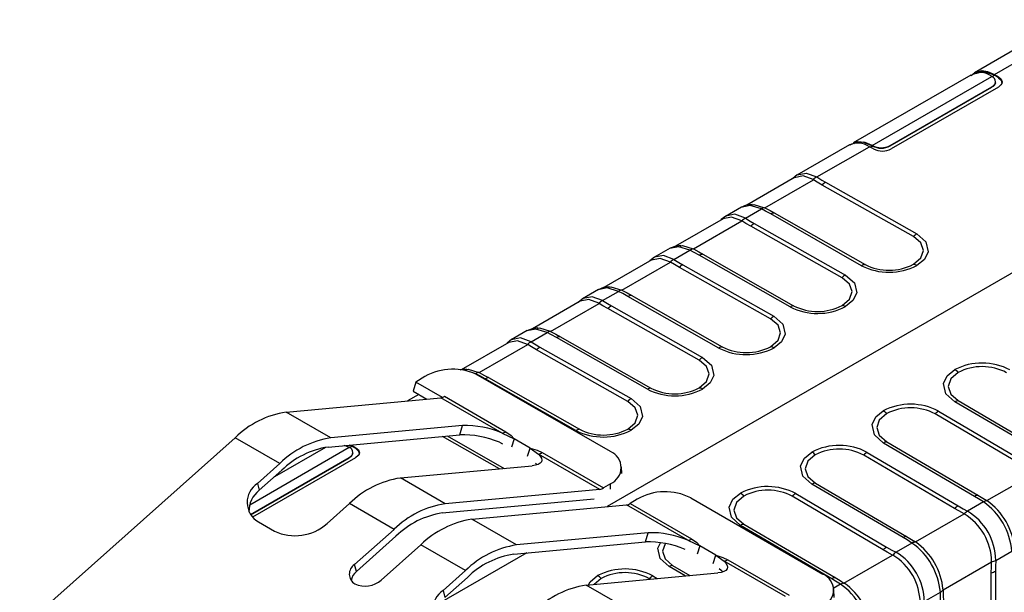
# Model space of a CAD drawing. Header units: millimetres. Extents: x 0 to 559, y 0 to 432.
# Tile 22 of 24: x 361 to 400, y 360 to 383. Entities that reach past the tile are written whole.
import ezdxf

# ---------------------------------------------------------------- set-up
doc = ezdxf.new("R2010")
doc.units = ezdxf.units.MM
doc.header["$LTSCALE"] = 2

msp = doc.modelspace()

# ---------------------------------------------------------------- linework, layer by layer
for p, q in [((402.166, 382.592), (399.075, 380.808)), ((399.867, 380.735), (403.633, 382.909)), ((398.927, 380.711), (394.272, 378.024)), ((395.031, 377.921), (399.768, 380.655)), ((399.115, 380.787), (399.052, 380.751)), ((399.775, 380.651), (399.867, 380.704)), ((399.867, 380.735), (400.028, 380.64)), ((400.028, 380.609), (399.867, 380.704)), ((400.028, 380.609), (400.028, 380.64)), ((413.384, 380.268), (384.524, 363.608)), ((395.738, 377.921), (399.768, 380.247)), ((395.738, 377.905), (399.768, 380.231)), ((400.022, 380.239), (395.781, 377.791)), ((399.768, 380.247), (399.768, 380.231)), ((399.914, 380.431), (399.914, 380.451)), ((394.124, 377.95), (392.037, 376.745)), ((394.941, 377.86), (395.022, 377.907)), ((395.013, 377.912), (395.013, 377.932)), ((395.031, 377.901), (395.031, 377.921)), ((395.738, 377.905), (395.738, 377.921)), ((392.831, 376.674), (394.913, 377.875)), ((395.08, 377.784), (394.913, 377.875)), ((391.95, 376.65), (390.06, 375.559)), ((390.771, 375.453), (392.696, 376.564)), ((396.658, 374.312), (393.046, 376.354)), ((393.18, 376.463), (396.793, 374.421)), ((389.848, 375.481), (389.209, 375.112)), ((390.002, 375.041), (390.635, 375.406)), ((391.142, 375.254), (391.006, 375.207)), ((394.606, 373.158), (391.006, 375.207)), ((391.142, 375.254), (394.742, 373.205)), ((389.121, 375.018), (387.231, 373.927)), ((387.942, 373.82), (389.867, 374.931)), ((390.352, 374.83), (393.965, 372.788)), ((393.83, 372.679), (390.217, 374.721)), ((387.02, 373.849), (386.38, 373.479)), ((387.174, 373.408), (387.806, 373.773)), ((388.313, 373.621), (388.178, 373.575)), ((388.313, 373.621), (391.913, 371.572)), ((386.293, 373.385), (384.403, 372.294)), ((385.114, 372.187), (387.039, 373.298)), ((391.777, 371.526), (388.178, 373.575)), ((391.001, 371.046), (387.389, 373.088)), ((387.524, 373.197), (391.136, 371.156)), ((384.191, 372.216), (383.552, 371.846)), ((384.346, 371.775), (384.978, 372.14)), ((383.464, 371.752), (381.574, 370.661)), ((382.285, 370.554), (384.21, 371.666)), ((385.485, 371.989), (385.349, 371.942)), ((388.949, 369.893), (385.349, 371.942)), ((385.485, 371.989), (389.085, 369.939)), ((388.173, 369.413), (384.56, 371.455)), ((384.695, 371.565), (388.308, 369.523)), ((381.363, 370.583), (380.723, 370.214)), ((381.517, 370.142), (382.15, 370.507)), ((380.636, 370.119), (378.749, 369.03)), ((382.657, 370.356), (382.521, 370.309)), ((386.12, 368.26), (382.521, 370.309)), ((382.657, 370.356), (386.256, 368.307)), ((379.457, 368.922), (381.382, 370.033)), ((385.345, 367.78), (381.732, 369.822)), ((381.867, 369.932), (385.479, 367.89)), ((379.321, 368.875), (378.923, 368.998)), ((376.951, 368.544), (376.843, 368.186)), ((377.304, 368.764), (376.951, 368.544)), ((378.001, 367.938), (376.951, 368.544)), ((379.313, 368.87), (379.321, 368.875)), ((384.657, 365.791), (379.425, 368.811)), ((379.828, 368.723), (379.692, 368.676)), ((383.292, 366.627), (379.692, 368.676)), ((379.828, 368.723), (383.428, 366.674)), ((376.843, 368.186), (377.385, 367.873)), ((371.817, 367.355), (377.939, 367.925)), ((377.065, 368.058), (376.622, 367.802)), ((380.367, 366.523), (377.939, 367.925)), ((378.09, 367.98), (380.518, 366.578)), ((401.909, 365.648), (398.296, 367.762)), ((398.431, 367.81), (402.043, 365.695)), ((397.655, 367.392), (401.255, 365.271)), ((373.584, 366.335), (371.817, 367.355)), ((401.119, 365.162), (397.519, 367.283)), ((378.801, 366.82), (373.584, 366.335)), ((378.692, 366.456), (378.801, 366.82)), ((369.795, 366.341), (361.261, 358.727)), ((371.563, 365.321), (369.795, 366.341)), ((373.475, 365.97), (378.692, 366.456)), ((380.265, 365.108), (378.008, 366.392)), ((378.196, 366.409), (380.452, 365.125)), ((380.367, 366.523), (380.84, 366.299)), ((380.84, 366.299), (380.739, 365.962)), ((381.476, 365.931), (380.84, 366.299)), ((370.37, 363.685), (374.312, 365.96)), ((373.371, 365.958), (371.347, 364.789)), ((374.293, 365.97), (374.106, 366.029)), ((374.411, 366.009), (374.304, 366.045)), ((374.319, 365.956), (374.411, 366.009)), ((374.411, 366.04), (374.447, 366.061)), ((374.411, 366.04), (374.573, 365.945)), ((374.573, 365.914), (374.411, 366.009)), ((374.573, 365.914), (374.573, 365.945)), ((380.258, 366.159), (380.387, 366.099)), ((381.378, 365.603), (381.476, 365.931)), ((381.476, 365.931), (381.804, 365.694)), ((399.08, 364.015), (395.467, 366.13)), ((395.602, 366.177), (399.215, 364.062)), ((370.396, 363.291), (374.312, 365.552)), ((370.404, 363.28), (374.312, 365.536)), ((374.566, 365.544), (370.481, 363.185)), ((374.312, 365.552), (374.312, 365.536)), ((374.458, 365.736), (374.458, 365.756)), ((384.232, 364.292), (381.804, 365.694)), ((381.955, 365.749), (384.383, 364.347)), ((398.291, 363.529), (394.691, 365.651)), ((394.827, 365.76), (398.426, 363.638)), ((371.563, 365.321), (370.676, 364.529)), ((370.75, 364.257), (371.637, 365.048)), ((376.342, 364.743), (381.559, 365.228)), ((381.754, 365.265), (381.695, 365.329)), ((385.105, 364.922), (385.096, 365.183)), ((378.11, 363.722), (376.342, 364.743)), ((399.565, 363.845), (401.49, 364.956)), ((370.676, 364.529), (370.75, 364.257)), ((384.232, 364.292), (378.11, 363.722)), ((384.658, 364.518), (384.383, 364.347)), ((384.666, 364.295), (384.658, 364.518)), ((396.252, 362.382), (392.639, 364.497)), ((392.774, 364.544), (396.387, 362.43)), ((378, 363.358), (384.011, 363.917)), ((385.719, 363.906), (385.444, 363.735)), ((387.839, 363.954), (393.072, 360.933)), ((395.462, 361.896), (391.862, 364.018)), ((391.998, 364.127), (395.598, 362.005)), ((373.434, 362.937), (374.321, 363.729)), ((376.088, 362.708), (374.321, 363.729)), ((379.17, 363.11), (385.293, 363.679)), ((387.721, 362.278), (385.293, 363.679)), ((385.444, 363.735), (387.872, 362.333)), ((399.43, 363.797), (398.797, 363.432)), ((380.938, 362.089), (379.17, 363.11)), ((396.737, 362.212), (398.662, 363.323)), ((370.713, 363.004), (371.35, 362.637)), ((376.088, 362.708), (374.519, 361.308)), ((393.423, 360.749), (389.811, 362.864)), ((389.945, 362.911), (393.558, 360.797)), ((374.594, 361.036), (376.163, 362.436)), ((386.155, 362.575), (380.938, 362.089)), ((386.046, 362.21), (386.155, 362.575)), ((375.58, 360.696), (377.149, 362.096)), ((378.917, 361.075), (377.149, 362.096)), ((380.829, 361.725), (386.046, 362.21)), ((387.721, 362.278), (388.194, 362.053)), ((388.194, 362.053), (388.095, 361.725)), ((388.83, 361.686), (388.194, 362.053)), ((396.601, 362.164), (395.969, 361.799)), ((381.345, 361.773), (377.894, 359.78)), ((388.729, 361.349), (388.83, 361.686)), ((388.83, 361.686), (389.158, 361.448)), ((393.908, 360.579), (395.833, 361.69)), ((399.917, 361.477), (400.553, 361.844)), ((374.594, 361.036), (374.519, 361.308)), ((387.613, 360.862), (386.982, 361.231)), ((387.117, 361.278), (387.799, 360.879)), ((388.96, 361.15), (389.049, 361.084)), ((391.586, 360.046), (389.158, 361.448)), ((389.309, 361.504), (391.737, 360.102)), ((397.833, 360.305), (399.755, 361.415)), ((378.917, 361.075), (378.03, 360.284)), ((378.104, 360.012), (378.991, 360.803)), ((383.696, 360.497), (388.913, 360.983)), ((384.287, 360.763), (384.015, 360.527)), ((386.237, 360.734), (386.205, 360.752)), ((386.341, 360.861), (386.514, 360.759)), ((389.108, 361.019), (389.049, 361.084)), ((399.743, 344.984), (399.743, 360.989)), ((399.906, 361.051), (399.906, 345.047)), ((385.464, 359.477), (383.696, 360.497)), ((393.773, 360.532), (393.507, 360.378)), ((378.03, 360.284), (378.104, 360.012)), ((393.522, 360.005), (393.511, 360.325)), ((397.089, 359.845), (397.725, 360.212))]:
    msp.add_line(p, q)
at = {"flags": 128}
for points in [[(398.943, 380.689), (398.945, 380.693), (399.087, 380.815), (399.378, 380.889), (399.598, 380.854), (399.867, 380.735)], [(399.867, 380.704), (399.423, 380.853), (399.121, 380.758)], [(399.768, 380.655), (399.757, 380.661), (399.749, 380.666)], [(400.028, 380.64), (400.131, 380.552), (400.169, 380.44), (400.159, 380.384), (400.127, 380.327), (400.022, 380.239)], [(399.912, 380.409), (399.864, 380.309), (399.768, 380.231)], [(400.028, 380.609), (400.139, 380.508), (400.166, 380.381)], [(394.166, 377.93), (394.182, 377.957), (394.463, 378.087), (394.734, 378.06), (395.013, 377.932)], [(395.013, 377.912), (394.666, 378.055), (394.347, 378.03), (394.297, 377.992)], [(395.013, 377.932), (395.023, 377.926), (395.031, 377.921)], [(395.022, 377.907), (395.017, 377.91), (395.013, 377.912)], [(395.031, 377.901), (395.026, 377.905), (395.022, 377.907)], [(392.059, 376.757), (391.876, 376.617), (391.864, 376.601)], [(392.058, 376.756), (392.415, 376.827), (392.831, 376.674)], [(392.688, 376.569), (392.286, 376.714), (391.943, 376.645)], [(392.696, 376.564), (392.691, 376.567), (392.688, 376.569)], [(393.046, 376.354), (392.847, 376.47), (392.696, 376.564)], [(392.831, 376.674), (393.026, 376.553), (393.18, 376.463)], [(390.273, 375.589), (390.039, 375.557), (389.827, 375.469)], [(390.236, 375.567), (390.334, 375.587), (390.762, 375.457)], [(390.002, 375.041), (389.586, 375.194), (389.229, 375.123)], [(390.635, 375.406), (390.192, 375.543), (389.828, 375.468)], [(391.006, 375.207), (390.803, 375.319), (390.635, 375.406)], [(390.762, 375.457), (390.767, 375.455), (390.771, 375.453)], [(390.771, 375.453), (390.981, 375.343), (391.142, 375.254)], [(389.23, 375.125), (389.048, 374.984), (389.035, 374.968)], [(389.859, 374.936), (389.458, 375.081), (389.114, 375.012)], [(389.867, 374.931), (389.863, 374.934), (389.859, 374.936)], [(390.217, 374.721), (390.018, 374.837), (389.867, 374.931)], [(390.002, 375.041), (390.197, 374.92), (390.352, 374.83)], [(396.793, 374.421), (397.149, 374.108), (397.241, 373.71), (397.092, 373.408), (396.795, 373.168)], [(396.66, 373.214), (396.954, 373.467), (397.057, 373.765), (396.954, 374.061), (396.658, 374.312)], [(387.444, 373.956), (387.21, 373.924), (386.998, 373.836)], [(387.806, 373.773), (387.363, 373.911), (386.999, 373.835)], [(387.407, 373.934), (387.506, 373.954), (387.934, 373.824)], [(388.178, 373.575), (387.974, 373.686), (387.806, 373.773)], [(387.934, 373.824), (387.939, 373.822), (387.942, 373.82)], [(387.942, 373.82), (388.153, 373.71), (388.313, 373.621)], [(386.402, 373.492), (386.219, 373.351), (386.207, 373.335)], [(387.031, 373.303), (386.629, 373.449), (386.286, 373.379)], [(387.174, 373.408), (386.758, 373.561), (386.401, 373.49)], [(387.039, 373.298), (387.034, 373.301), (387.031, 373.303)], [(387.389, 373.088), (387.19, 373.204), (387.039, 373.298)], [(387.174, 373.408), (387.369, 373.287), (387.524, 373.197)], [(393.832, 371.581), (394.126, 371.834), (394.229, 372.132), (394.125, 372.428), (393.83, 372.679)], [(393.965, 372.788), (394.32, 372.475), (394.413, 372.077), (394.263, 371.775), (393.967, 371.535)], [(384.616, 372.323), (384.382, 372.291), (384.17, 372.203)], [(384.978, 372.14), (384.535, 372.278), (384.171, 372.202)], [(384.579, 372.301), (384.677, 372.322), (385.105, 372.191)], [(385.349, 371.942), (385.146, 372.053), (384.978, 372.14)], [(385.105, 372.191), (385.11, 372.189), (385.114, 372.187)], [(385.114, 372.187), (385.324, 372.078), (385.485, 371.989)], [(383.573, 371.859), (383.391, 371.718), (383.378, 371.702)], [(384.203, 371.67), (383.801, 371.816), (383.457, 371.747)], [(384.346, 371.775), (383.93, 371.928), (383.572, 371.857)], [(384.21, 371.666), (384.206, 371.668), (384.203, 371.67)], [(384.56, 371.455), (384.362, 371.571), (384.21, 371.666)], [(384.346, 371.775), (384.541, 371.654), (384.695, 371.565)], [(391.003, 369.948), (391.297, 370.202), (391.4, 370.499), (391.297, 370.795), (391.001, 371.046)], [(391.136, 371.156), (391.492, 370.842), (391.584, 370.444), (391.435, 370.142), (391.138, 369.903)], [(381.787, 370.691), (381.554, 370.658), (381.342, 370.571)], [(382.15, 370.507), (381.707, 370.645), (381.342, 370.57)], [(381.751, 370.668), (381.849, 370.689), (382.277, 370.559)], [(382.521, 370.309), (382.318, 370.421), (382.15, 370.507)], [(382.277, 370.559), (382.282, 370.556), (382.285, 370.554)], [(382.285, 370.554), (382.496, 370.445), (382.657, 370.356)], [(380.745, 370.226), (380.562, 370.086), (380.55, 370.069)], [(381.374, 370.038), (380.973, 370.183), (380.629, 370.114)], [(381.517, 370.142), (381.101, 370.295), (380.744, 370.225)], [(381.517, 370.142), (381.712, 370.022), (381.867, 369.932)], [(381.382, 370.033), (381.378, 370.035), (381.374, 370.038)], [(381.732, 369.822), (381.533, 369.939), (381.382, 370.033)], [(388.175, 368.315), (388.469, 368.569), (388.572, 368.866), (388.468, 369.162), (388.173, 369.413)], [(388.308, 369.523), (388.664, 369.21), (388.756, 368.812), (388.607, 368.509), (388.31, 368.27)], [(378.959, 369.058), (378.725, 369.025), (378.707, 369.018)], [(378.922, 369.035), (379.02, 369.056), (379.448, 368.926)], [(379.448, 368.926), (379.453, 368.923), (379.457, 368.922)], [(379.457, 368.922), (379.667, 368.812), (379.828, 368.723)], [(398.296, 367.762), (397.94, 368.085), (397.848, 368.491), (397.997, 368.797), (398.294, 369.037)], [(398.429, 368.927), (398.135, 368.672), (398.032, 368.37), (398.135, 368.068), (398.431, 367.81)], [(379.692, 368.676), (379.489, 368.788), (379.321, 368.875)], [(385.346, 366.683), (385.64, 366.936), (385.743, 367.233), (385.64, 367.53), (385.345, 367.78)], [(385.479, 367.89), (385.835, 367.577), (385.927, 367.179), (385.778, 366.876), (385.481, 366.637)], [(395.467, 366.13), (395.112, 366.452), (395.02, 366.858), (395.169, 367.164), (395.465, 367.405)], [(395.601, 367.294), (395.307, 367.039), (395.204, 366.738), (395.307, 366.435), (395.602, 366.177)], [(380.518, 366.578), (380.721, 366.431), (380.84, 366.299)], [(374.312, 365.96), (374.301, 365.966), (374.293, 365.97)], [(374.573, 365.945), (374.675, 365.856), (374.713, 365.744), (374.703, 365.689), (374.671, 365.632), (374.566, 365.544)], [(374.573, 365.914), (374.683, 365.813), (374.71, 365.685)], [(381.476, 365.931), (381.759, 365.843), (381.955, 365.749)], [(374.457, 365.714), (374.408, 365.614), (374.312, 365.536)], [(381.804, 365.694), (381.88, 365.606), (381.926, 365.525), (381.941, 365.449), (381.924, 365.383), (381.876, 365.326), (381.798, 365.281), (381.691, 365.248), (381.559, 365.228)], [(392.639, 364.497), (392.283, 364.819), (392.191, 365.225), (392.34, 365.531), (392.637, 365.772)], [(392.772, 365.661), (392.478, 365.406), (392.375, 365.105), (392.479, 364.802), (392.774, 364.544)], [(389.811, 362.864), (389.455, 363.186), (389.363, 363.592), (389.512, 363.898), (389.809, 364.139)], [(389.944, 364.028), (389.65, 363.774), (389.547, 363.472), (389.65, 363.169), (389.945, 362.911)], [(399.43, 363.797), (399.235, 363.922), (399.08, 364.015)], [(399.215, 364.062), (399.414, 363.942), (399.565, 363.845)], [(398.662, 363.323), (398.451, 363.437), (398.291, 363.529)], [(398.426, 363.638), (398.629, 363.522), (398.797, 363.432)], [(399.565, 363.845), (399.569, 363.842), (399.573, 363.84)], [(398.67, 363.318), (398.665, 363.321), (398.662, 363.323)], [(387.872, 362.333), (388.075, 362.186), (388.194, 362.053)], [(396.601, 362.164), (396.406, 362.289), (396.252, 362.382)], [(396.387, 362.43), (396.585, 362.309), (396.737, 362.212)], [(386.982, 361.231), (386.626, 361.553), (386.534, 361.959), (386.638, 362.172)], [(386.82, 362.138), (386.718, 361.839), (386.822, 361.537), (387.117, 361.278)], [(395.598, 362.005), (395.801, 361.889), (395.969, 361.799)], [(396.737, 362.212), (396.741, 362.209), (396.744, 362.207)], [(388.83, 361.686), (389.113, 361.598), (389.309, 361.504)], [(395.833, 361.69), (395.623, 361.804), (395.462, 361.896)], [(395.842, 361.686), (395.837, 361.688), (395.833, 361.69)], [(389.158, 361.448), (389.234, 361.361), (389.28, 361.279), (389.295, 361.204), (389.278, 361.138), (389.23, 361.081), (389.152, 361.036), (389.045, 361.003), (388.913, 360.983)], [(399.743, 360.989), (399.747, 361.226), (399.755, 361.415)], [(399.755, 361.415), (399.755, 361.42), (399.755, 361.425)], [(399.917, 361.477), (399.908, 361.234), (399.906, 361.051)], [(383.794, 360.506), (383.855, 360.633), (384.152, 360.873)], [(393.773, 360.532), (393.578, 360.656), (393.423, 360.749)], [(393.558, 360.797), (393.757, 360.676), (393.908, 360.579)], [(393.908, 360.579), (393.913, 360.576), (393.916, 360.574)], [(397.736, 359.799), (397.733, 360.029), (397.725, 360.212)], [(397.833, 360.315), (397.833, 360.31), (397.833, 360.305)], [(397.833, 360.305), (397.842, 360.076), (397.845, 359.892)]]:
    msp.add_lwpolyline(points, dxfattribs=at)
for centre, radius, start, end in [((399.316, 380.093), 0.718, 52.9022, 122.1705), ((399.69, 380.451), 0.218, 290.7834, 69.2166), ((394.453, 377.184), 0.83, 56.3671, 114.4544), ((395.385, 378.603), 0.769, 242.6097, 297.3903), ((395.381, 378.59), 0.773, 243.0557, 297.5217), ((395.424, 378.477), 0.774, 243.6468, 297.5029), ((393.112, 376.139), 0.604, 117.7817, 134.664), ((393.489, 375.945), 0.603, 120.7893, 137.3608), ((390.814, 375.144), 0.318, 99.4654, 124.4356), ((390.284, 374.506), 0.604, 117.7817, 134.664), ((390.661, 374.312), 0.603, 120.7893, 137.3608), ((397.102, 373.903), 0.603, 120.7889, 137.3617), ((387.986, 373.511), 0.318, 99.4654, 124.4356), ((387.455, 372.874), 0.604, 117.7817, 134.664), ((395.692, 375.076), 2.099, 243.062, 297.4569), ((396.622, 372.879), 0.337, 59.1778, 83.5775), ((387.832, 372.68), 0.603, 120.7893, 137.3608), ((394.782, 372.866), 0.341, 96.8532, 121.1395), ((395.691, 375.287), 2.389, 242.9879, 297.5312), ((394.273, 372.271), 0.603, 120.7889, 137.3617), ((385.158, 371.878), 0.318, 99.4654, 124.4356), ((384.627, 371.241), 0.604, 117.7817, 134.664), ((385.004, 371.047), 0.603, 120.7893, 137.3608), ((391.954, 371.233), 0.341, 96.8532, 121.1395), ((392.862, 373.654), 2.389, 242.9879, 297.5312), ((392.864, 373.443), 2.099, 243.062, 297.4569), ((393.794, 371.246), 0.337, 59.1778, 83.5775), ((391.445, 370.638), 0.603, 120.7889, 137.3617), ((382.329, 370.245), 0.318, 99.4654, 124.4356), ((381.799, 369.608), 0.604, 117.7817, 134.664), ((382.175, 369.414), 0.603, 120.7893, 137.3608), ((389.125, 369.6), 0.341, 96.8532, 121.1395), ((390.034, 372.021), 2.389, 242.9879, 297.5312), ((390.035, 371.811), 2.099, 243.062, 297.4569), ((390.965, 369.613), 0.337, 59.1778, 83.5775), ((388.616, 369.005), 0.603, 120.7889, 137.3617), ((378.408, 366.826), 2.231, 62.8983, 119.6743), ((379.501, 368.613), 0.318, 99.4654, 124.4356), ((399.377, 366.947), 2.354, 61.9703, 117.393), ((397.976, 368.511), 0.615, 42.5744, 58.8865), ((399.378, 367.09), 2.067, 62.0336, 117.3296), ((386.297, 367.968), 0.341, 96.8532, 121.1395), ((387.206, 370.388), 2.389, 242.9879, 297.5312), ((387.207, 370.178), 2.099, 243.062, 297.4569), ((388.137, 367.98), 0.337, 59.1778, 83.5775), ((377.896, 368.275), 0.353, 277.0694, 303.3855), ((385.788, 367.372), 0.603, 120.7889, 137.3617), ((398.474, 367.469), 0.343, 97.3141, 121.3427), ((396.549, 365.314), 2.354, 61.9703, 117.393), ((395.148, 366.878), 0.615, 42.5744, 58.8865), ((396.55, 365.458), 2.067, 62.0336, 117.3296), ((397.968, 366.863), 0.615, 120.6022, 136.8736), ((372.39, 363.691), 3.709, 98.8873, 134.3895), ((378.893, 363.023), 3.798, 67.1468, 91.3799), ((380.324, 366.873), 0.353, 277.0694, 303.3855), ((383.469, 366.335), 0.341, 96.8532, 121.1395), ((384.377, 368.756), 2.389, 242.9879, 297.5312), ((384.379, 368.545), 2.099, 243.062, 297.4569), ((385.309, 366.347), 0.337, 59.1778, 83.5775), ((374.157, 362.67), 3.709, 98.8873, 134.3895), ((378.783, 362.659), 3.798, 67.1468, 91.3799), ((373.996, 362.639), 3.372, 98.8873, 134.3895), ((374.235, 365.756), 0.218, 290.7834, 69.2166), ((393.72, 363.682), 2.354, 61.9703, 117.393), ((393.721, 363.825), 2.067, 62.0336, 117.3296), ((395.646, 365.836), 0.343, 97.3141, 121.3427), ((381.761, 366.043), 0.353, 277.0694, 303.3855), ((384.392, 365.154), 0.689, 292.6805, 67.3932), ((392.319, 365.245), 0.615, 42.5744, 58.8865), ((395.14, 365.23), 0.615, 120.6022, 136.8736), ((376.915, 361.078), 3.709, 98.8873, 134.3895), ((371.165, 363.778), 0.896, 123.0654, 239.7401), ((371.39, 363.423), 1.051, 127.4976, 181.8757), ((384.189, 364.642), 0.353, 277.0694, 303.3855), ((390.892, 362.049), 2.354, 61.9703, 117.393), ((390.893, 362.192), 2.067, 62.0336, 117.3296), ((392.818, 364.204), 0.343, 97.3141, 121.3427), ((386.823, 361.968), 2.231, 62.8983, 119.6743), ((389.491, 363.612), 0.615, 42.5744, 58.8865), ((392.311, 363.597), 0.615, 120.6022, 136.8736), ((399.259, 363.722), 0.343, 97.3141, 121.3427), ((378.683, 360.058), 3.709, 98.8873, 134.3895), ((385.25, 364.029), 0.353, 277.0694, 303.3855), ((398.74, 363.108), 0.615, 120.6022, 136.8736), ((399.603, 363.474), 0.367, 94.7648, 118.1969), ((397.911, 361.625), 2.651, 4.7584, 55.0535), ((398.071, 361.717), 2.601, 5.1013, 54.7235), ((378.521, 360.026), 3.372, 98.8873, 134.3895), ((379.743, 359.445), 3.709, 98.8873, 134.3895), ((399.142, 362.919), 0.618, 123.8351, 139.7118), ((397.507, 361.394), 2.248, 0.7718, 58.8474), ((397.614, 361.456), 2.303, 0.5283, 59.0825), ((372.166, 364.353), 1.9, 244.5689, 311.8471), ((389.989, 362.571), 0.343, 97.3141, 121.3427), ((386.246, 358.778), 3.798, 67.1468, 91.3799), ((387.678, 362.627), 0.353, 277.0694, 303.3855), ((396.43, 362.089), 0.343, 97.3141, 121.3427), ((381.511, 358.425), 3.709, 98.8873, 134.3895), ((386.137, 358.414), 3.798, 67.1468, 91.3799), ((395.911, 361.475), 0.615, 120.6022, 136.8736), ((396.775, 361.841), 0.367, 94.7648, 118.1969), ((395.083, 359.992), 2.651, 4.7584, 55.0535), ((395.242, 360.084), 2.601, 5.1013, 54.7235), ((381.35, 358.394), 3.372, 98.8873, 134.3895), ((396.313, 361.286), 0.618, 123.8351, 139.7118), ((394.678, 359.762), 2.248, 0.7718, 58.8474), ((394.785, 359.823), 2.303, 0.5283, 59.0825), ((374.764, 360.933), 0.448, 123.0654, 239.7401), ((385.235, 358.783), 2.354, 61.9703, 117.393), ((387.161, 360.938), 0.343, 97.3141, 121.3427), ((389.115, 361.798), 0.353, 277.0694, 303.3855), ((399.649, 362.027), 0.611, 280.0071, 296.0367), ((374.953, 360.594), 0.569, 129.1091, 171.8201), ((383.834, 360.347), 0.615, 42.5744, 58.8865), ((385.236, 358.926), 2.067, 62.0336, 117.3296), ((386.654, 360.332), 0.615, 120.6022, 136.8736), ((392.807, 360.297), 0.689, 292.6805, 67.3932), ((393.602, 360.456), 0.343, 97.3141, 121.3427), ((399.608, 361.582), 0.609, 282.8793, 299.2984), ((374.946, 361.404), 0.95, 244.5689, 311.8471), ((384.269, 356.833), 3.709, 98.8873, 134.3895), ((393.946, 360.208), 0.367, 94.7648, 118.1969), ((392.255, 358.359), 2.651, 4.7584, 55.0535), ((392.414, 358.451), 2.601, 5.1013, 54.7235), ((378.519, 359.533), 0.896, 123.0654, 239.7401), ((397.531, 360.523), 0.367, 301.9113, 325.4416)]:
    msp.add_arc(centre, radius, start, end)

doc.saveas('drawing.dxf')
